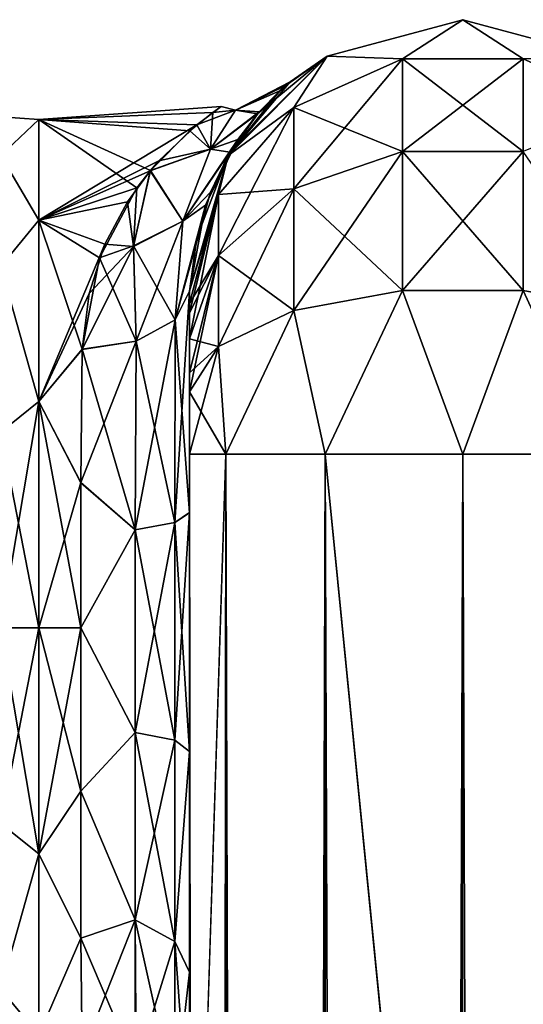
# Model space of a CAD drawing. Extents: x -23 to 470, y -1800 to 0.
# Tile 155 of 213: x 95 to 118, y -45 to 0. Entities that reach past the tile are written whole.
import ezdxf

# ---------------------------------------------------------------- set-up
doc = ezdxf.new("R2010")
doc.units = 0
doc.header["$LTSCALE"] = 61.997326
for name, color, linetype in [('102', 7, 'CONTINUOUS'), ('103', 7, 'CONTINUOUS'), ('104', 7, 'CONTINUOUS'), ('110', 7, 'CONTINUOUS'), ('111', 7, 'CONTINUOUS'), ('74', 7, 'CONTINUOUS'), ('79', 7, 'CONTINUOUS'), ('80', 7, 'CONTINUOUS'), ('89', 7, 'CONTINUOUS'), ('90', 7, 'CONTINUOUS'), ('91', 7, 'CONTINUOUS'), ('92', 7, 'CONTINUOUS'), ('93', 7, 'CONTINUOUS'), ('94', 7, 'CONTINUOUS'), ('95', 7, 'CONTINUOUS')]:
    doc.layers.add(name, color=color, linetype=linetype)

msp = doc.modelspace()

# ---------------------------------------------------------------- linework, layer by layer
at = {"layer": '102', "linetype": 'CONTINUOUS'}
for points in [[(102.45, -12.5, -24.51), (102.45, -22.7, -28.508), (101.793, -13.825, -22.416), (102.45, -12.5, -24.51)], [(99.985, -14.803, -20.868), (101.793, -13.825, -22.416), (101.781, -23.159, -26.055), (99.985, -14.803, -20.868)], [(101.793, -13.825, -22.416), (102.45, -22.7, -28.508), (101.781, -23.159, -26.055), (101.793, -13.825, -22.416)], [(97.5, -15.178, -20.288), (99.985, -14.803, -20.868), (99.947, -23.494, -24.253), (97.5, -15.178, -20.288)], [(99.985, -14.803, -20.868), (101.781, -23.159, -26.055), (99.947, -23.494, -24.253), (99.985, -14.803, -20.868)], [(97.447, -21.322, -23.052), (97.5, -15.178, -20.288), (99.947, -23.494, -24.253), (97.447, -21.322, -23.052)], [(97.45, -28, -24), (97.447, -21.322, -23.052), (99.947, -23.494, -24.253), (97.45, -28, -24)], [(102.45, -22.7, -28.508), (102.45, -33.692, -28.436), (101.781, -23.159, -26.055), (102.45, -22.7, -28.508)], [(97.45, -28, -24), (99.947, -23.494, -24.253), (99.947, -32.816, -24.194), (97.45, -28, -24)], [(101.781, -23.159, -26.055), (101.781, -33.173, -25.991), (99.947, -23.494, -24.253), (101.781, -23.159, -26.055)], [(99.947, -23.494, -24.253), (101.781, -33.173, -25.991), (99.947, -32.816, -24.194), (99.947, -23.494, -24.253)], [(101.781, -23.159, -26.055), (102.45, -33.692, -28.436), (101.781, -33.173, -25.991), (101.781, -23.159, -26.055)], [(97.45, -35.529, -22.789), (97.45, -28, -24), (99.947, -32.816, -24.194), (97.45, -35.529, -22.789)], [(97.45, -35.529, -22.789), (99.947, -32.816, -24.194), (99.947, -41.45, -20.679), (97.45, -35.529, -22.789)], [(101.781, -33.173, -25.991), (101.781, -42.449, -22.215), (99.947, -32.816, -24.194), (101.781, -33.173, -25.991)], [(99.947, -32.816, -24.194), (101.781, -42.449, -22.215), (99.947, -41.45, -20.679), (99.947, -32.816, -24.194)], [(101.781, -33.173, -25.991), (102.45, -33.692, -28.436), (101.781, -42.449, -22.215), (101.781, -33.173, -25.991)], [(102.45, -33.692, -28.436), (102.45, -43.855, -24.276), (101.781, -42.449, -22.215), (102.45, -33.692, -28.436)], [(97.446, -42.297, -19.277), (97.45, -35.529, -22.789), (99.947, -41.45, -20.679), (97.446, -42.297, -19.277)], [(99.947, -48.163, -14.211), (97.446, -42.297, -19.277), (99.947, -41.45, -20.679), (99.947, -48.163, -14.211)], [(101.781, -49.661, -15.267), (99.947, -48.163, -14.211), (99.947, -41.45, -20.679), (101.781, -49.661, -15.267)], [(101.781, -42.449, -22.215), (101.781, -49.661, -15.267), (99.947, -41.45, -20.679), (101.781, -42.449, -22.215)], [(97.5, -47.617, -13.826), (97.446, -42.297, -19.277), (99.947, -48.163, -14.211), (97.5, -47.617, -13.826)], [(102.45, -43.855, -24.276), (102.45, -51.703, -16.708), (101.781, -42.449, -22.215), (102.45, -43.855, -24.276)], [(102.45, -51.703, -16.708), (101.781, -49.661, -15.267), (101.781, -42.449, -22.215), (102.45, -51.703, -16.708)]]:
    msp.add_3dface(points, dxfattribs=at)
at = {"layer": '103', "linetype": 'CONTINUOUS'}
for points in [[(106.884, -3.036, 3.828), (107.086, -2.865, -0.764), (104.563, -4.168, 3.616), (106.884, -3.036, 3.828)], [(107.086, -2.865, -0.764), (106.607, -3.282, -5.842), (104.563, -4.167, -3.609), (107.086, -2.865, -0.764)], [(104.563, -4.168, 3.616), (107.086, -2.865, -0.764), (104.563, -4.167, -3.609), (104.563, -4.168, 3.616)], [(105.586, -4.334, 10.752), (106.884, -3.036, 3.828), (104.563, -4.168, 3.616), (105.586, -4.334, 10.752)], [(106.607, -3.282, -5.842), (105.661, -4.247, -10.446), (104.563, -4.167, -3.609), (106.607, -3.282, -5.842)], [(103.915, -4.001, 0.173), (102.787, -4.842, 6.302), (104.563, -4.168, 3.616), (103.915, -4.001, 0.173)], [(103.528, -4.27, -3.591), (103.915, -4.001, 0.173), (104.563, -4.167, -3.609), (103.528, -4.27, -3.591)], [(103.915, -4.001, 0.173), (104.563, -4.168, 3.616), (104.563, -4.167, -3.609), (103.915, -4.001, 0.173)], [(102.467, -5.11, -7.214), (103.528, -4.27, -3.591), (103.413, -5.965, -10.684), (102.467, -5.11, -7.214)], [(102.787, -4.842, 6.302), (103.412, -5.966, 10.688), (104.563, -4.168, 3.616), (102.787, -4.842, 6.302)], [(103.412, -5.966, 10.688), (105.586, -4.334, 10.752), (104.563, -4.168, 3.616), (103.412, -5.966, 10.688)], [(104.314, -6.098, 15.575), (105.586, -4.334, 10.752), (103.412, -5.966, 10.688), (104.314, -6.098, 15.575)], [(103.528, -4.27, -3.591), (104.563, -4.167, -3.609), (103.413, -5.965, -10.684), (103.528, -4.27, -3.591)], [(104.563, -4.167, -3.609), (105.661, -4.247, -10.446), (103.413, -5.965, -10.684), (104.563, -4.167, -3.609)], [(105.661, -4.247, -10.446), (104.68, -5.521, -14.224), (103.413, -5.965, -10.684), (105.661, -4.247, -10.446)], [(102.787, -4.842, 6.302), (101.032, -6.503, 10.671), (103.412, -5.966, 10.688), (102.787, -4.842, 6.302)], [(100.649, -6.943, -11.516), (102.467, -5.11, -7.214), (103.413, -5.965, -10.684), (100.649, -6.943, -11.516)], [(104.68, -5.521, -14.224), (103.192, -8.546, -19.965), (102.15, -9.273, -17.139), (104.68, -5.521, -14.224)], [(103.413, -5.965, -10.684), (104.68, -5.521, -14.224), (102.15, -9.273, -17.139), (103.413, -5.965, -10.684)], [(101.032, -6.503, 10.671), (100.634, -6.963, 11.551), (103.412, -5.966, 10.688), (101.032, -6.503, 10.671)], [(100.634, -6.963, 11.551), (102.15, -9.275, 17.141), (103.412, -5.966, 10.688), (100.634, -6.963, 11.551)], [(100.649, -6.943, -11.516), (103.413, -5.965, -10.684), (102.15, -9.273, -17.139), (100.649, -6.943, -11.516)], [(102.15, -9.275, 17.141), (104.314, -6.098, 15.575), (103.412, -5.966, 10.688), (102.15, -9.275, 17.141)], [(103.411, -7.94, 19.028), (104.314, -6.098, 15.575), (102.15, -9.275, 17.141), (103.411, -7.94, 19.028)], [(100.634, -6.963, 11.551), (99.59, -8.386, 13.831), (99.871, -10.443, 16.644), (100.634, -6.963, 11.551)], [(102.15, -9.275, 17.141), (100.634, -6.963, 11.551), (99.871, -10.443, 16.644), (102.15, -9.275, 17.141)], [(100.029, -7.743, -12.871), (100.649, -6.943, -11.516), (99.874, -10.413, -16.607), (100.029, -7.743, -12.871)], [(100.649, -6.943, -11.516), (102.15, -9.273, -17.139), (99.874, -10.413, -16.607), (100.649, -6.943, -11.516)], [(98.302, -10.965, -16.906), (100.029, -7.743, -12.871), (99.874, -10.413, -16.607), (98.302, -10.965, -16.906)], [(102.792, -10.051, 21.971), (103.411, -7.94, 19.028), (101.793, -13.825, 22.416), (102.792, -10.051, 21.971)], [(101.793, -13.825, 22.416), (103.411, -7.94, 19.028), (102.15, -9.275, 17.141), (101.793, -13.825, 22.416)], [(99.59, -8.386, 13.831), (98.553, -10.34, 16.252), (99.871, -10.443, 16.644), (99.59, -8.386, 13.831)], [(103.192, -8.546, -19.965), (102.45, -12.5, -24.51), (101.793, -13.825, -22.416), (103.192, -8.546, -19.965)], [(102.15, -9.273, -17.139), (103.192, -8.546, -19.965), (101.793, -13.825, -22.416), (102.15, -9.273, -17.139)], [(99.985, -14.803, 20.868), (102.15, -9.275, 17.141), (99.871, -10.443, 16.644), (99.985, -14.803, 20.868)], [(102.15, -9.273, -17.139), (101.793, -13.825, -22.416), (99.874, -10.413, -16.607), (102.15, -9.273, -17.139)], [(99.985, -14.803, 20.868), (101.793, -13.825, 22.416), (102.15, -9.275, 17.141), (99.985, -14.803, 20.868)], [(98.553, -10.34, 16.252), (97.825, -12.609, 18.415), (99.871, -10.443, 16.644), (98.553, -10.34, 16.252)], [(98.302, -10.965, -16.906), (99.874, -10.413, -16.607), (99.985, -14.803, -20.868), (98.302, -10.965, -16.906)], [(99.874, -10.413, -16.607), (101.793, -13.825, -22.416), (99.985, -14.803, -20.868), (99.874, -10.413, -16.607)], [(102.45, -12.5, 24.51), (102.792, -10.051, 21.971), (101.793, -13.825, 22.416), (102.45, -12.5, 24.51)], [(97.825, -12.609, 18.415), (97.5, -15.19, 20.295), (99.871, -10.443, 16.644), (97.825, -12.609, 18.415)], [(97.5, -15.19, 20.295), (99.985, -14.803, 20.868), (99.871, -10.443, 16.644), (97.5, -15.19, 20.295)], [(97.5, -15.178, -20.288), (98.302, -10.965, -16.906), (99.985, -14.803, -20.868), (97.5, -15.178, -20.288)]]:
    msp.add_3dface(points, dxfattribs=at)
at = {"layer": '104', "linetype": 'CONTINUOUS'}
for points in [[(102.45, -22.699, 28.507), (102.45, -12.5, 24.51), (101.781, -23.159, 26.055), (102.45, -22.699, 28.507)], [(101.781, -23.159, 26.055), (102.45, -12.5, 24.51), (101.793, -13.825, 22.416), (101.781, -23.159, 26.055)], [(101.781, -23.159, 26.055), (101.793, -13.825, 22.416), (99.947, -23.494, 24.253), (101.781, -23.159, 26.055)], [(99.947, -23.494, 24.253), (101.793, -13.825, 22.416), (99.985, -14.803, 20.868), (99.947, -23.494, 24.253)], [(97.5, -15.19, 20.295), (97.447, -21.315, 23.05), (99.985, -14.803, 20.868), (97.5, -15.19, 20.295)], [(97.447, -21.315, 23.05), (99.947, -23.494, 24.253), (99.985, -14.803, 20.868), (97.447, -21.315, 23.05)], [(97.447, -21.315, 23.05), (97.45, -28, 24), (99.947, -23.494, 24.253), (97.447, -21.315, 23.05)], [(102.45, -33.691, 28.436), (102.45, -22.699, 28.507), (101.781, -33.173, 25.991), (102.45, -33.691, 28.436)], [(101.781, -33.173, 25.991), (102.45, -22.699, 28.507), (101.781, -23.159, 26.055), (101.781, -33.173, 25.991)], [(97.45, -28, 24), (99.947, -32.815, 24.194), (99.947, -23.494, 24.253), (97.45, -28, 24)], [(101.781, -33.173, 25.991), (101.781, -23.159, 26.055), (99.947, -32.815, 24.194), (101.781, -33.173, 25.991)], [(99.947, -32.815, 24.194), (101.781, -23.159, 26.055), (99.947, -23.494, 24.253), (99.947, -32.815, 24.194)], [(97.45, -28, 24), (97.45, -35.529, 22.789), (99.947, -32.815, 24.194), (97.45, -28, 24)], [(97.45, -35.529, 22.789), (99.947, -41.45, 20.679), (99.947, -32.815, 24.194), (97.45, -35.529, 22.789)], [(99.947, -41.45, 20.679), (101.781, -33.173, 25.991), (99.947, -32.815, 24.194), (99.947, -41.45, 20.679)], [(101.781, -42.449, 22.215), (101.781, -33.173, 25.991), (99.947, -41.45, 20.679), (101.781, -42.449, 22.215)], [(101.781, -42.449, 22.215), (102.45, -33.691, 28.436), (101.781, -33.173, 25.991), (101.781, -42.449, 22.215)], [(102.45, -43.854, 24.276), (102.45, -33.691, 28.436), (101.781, -42.449, 22.215), (102.45, -43.854, 24.276)], [(97.45, -35.529, 22.789), (97.446, -42.297, 19.277), (99.947, -41.45, 20.679), (97.45, -35.529, 22.789)], [(97.446, -42.297, 19.277), (97.5, -47.617, 13.826), (99.947, -41.45, 20.679), (97.446, -42.297, 19.277)], [(97.5, -47.617, 13.826), (99.987, -48.182, 14.225), (99.947, -41.45, 20.679), (97.5, -47.617, 13.826)], [(99.987, -48.182, 14.225), (101.781, -42.449, 22.215), (99.947, -41.45, 20.679), (99.987, -48.182, 14.225)], [(99.987, -48.182, 14.225), (101.795, -49.681, 15.281), (101.781, -42.449, 22.215), (99.987, -48.182, 14.225)], [(101.795, -49.681, 15.281), (102.45, -43.854, 24.276), (101.781, -42.449, 22.215), (101.795, -49.681, 15.281)], [(102.45, -51.703, 16.708), (102.45, -43.854, 24.276), (101.795, -49.681, 15.281), (102.45, -51.703, 16.708)]]:
    msp.add_3dface(points, dxfattribs=at)
at = {"layer": '110', "linetype": 'CONTINUOUS'}
for points in [[(95.5, -4.602, 5.341), (95.5, -4.602, -5.34), (93.75, -4.469, 0), (95.5, -4.602, 5.341)], [(95.5, -4.602, 5.341), (93.75, -4.469, 0), (93.75, -6.26, 9.005), (95.5, -4.602, 5.341)], [(95.5, -4.602, -5.34), (93.75, -6.26, -9.005), (93.75, -4.469, 0), (95.5, -4.602, -5.34)], [(95.5, -9.236, 14.964), (95.5, -4.602, 5.341), (93.75, -6.26, 9.005), (95.5, -9.236, 14.964)], [(95.5, -4.602, -5.34), (95.5, -9.236, -14.964), (93.75, -6.26, -9.005), (95.5, -4.602, -5.34)], [(95.5, -9.236, 14.964), (93.75, -6.26, 9.005), (93.75, -11.361, 16.639), (95.5, -9.236, 14.964)], [(95.5, -9.236, -14.964), (93.75, -11.361, -16.639), (93.75, -6.26, -9.005), (95.5, -9.236, -14.964)], [(95.5, -17.587, 21.623), (95.5, -9.236, 14.964), (93.75, -11.361, 16.639), (95.5, -17.587, 21.623)], [(95.5, -9.236, -14.964), (95.5, -17.587, -21.623), (93.75, -11.361, -16.639), (95.5, -9.236, -14.964)], [(95.5, -17.587, 21.623), (93.75, -11.361, 16.639), (93.75, -18.995, 21.74), (95.5, -17.587, 21.623)], [(95.5, -17.587, -21.623), (93.75, -18.995, -21.74), (93.75, -11.361, -16.639), (95.5, -17.587, -21.623)], [(95.5, -28, 24), (95.5, -17.587, 21.623), (93.75, -28, 23.531), (95.5, -28, 24)], [(93.75, -28, 23.531), (95.5, -17.587, 21.623), (93.75, -18.995, 21.74), (93.75, -28, 23.531)], [(95.5, -17.587, -21.623), (95.5, -28, -24), (93.75, -18.995, -21.74), (95.5, -17.587, -21.623)], [(95.5, -28, -24), (93.75, -28, -23.531), (93.75, -18.995, -21.74), (95.5, -28, -24)]]:
    msp.add_3dface(points, dxfattribs=at)
at = {"layer": '111', "linetype": 'CONTINUOUS'}
for points in [[(95.5, -38.413, 21.623), (95.5, -28, 24), (93.75, -37.005, 21.74), (95.5, -38.413, 21.623)], [(95.5, -28, 24), (93.75, -28, 23.531), (93.75, -37.005, 21.74), (95.5, -28, 24)], [(95.5, -28, -24), (95.5, -38.413, -21.623), (93.75, -28, -23.531), (95.5, -28, -24)], [(95.5, -38.413, -21.623), (93.75, -37.005, -21.74), (93.75, -28, -23.531), (95.5, -38.413, -21.623)], [(95.5, -38.413, -21.623), (93.75, -44.639, -16.639), (93.75, -37.005, -21.74), (95.5, -38.413, -21.623)], [(95.5, -38.413, 21.623), (93.75, -37.005, 21.74), (93.75, -44.639, 16.639), (95.5, -38.413, 21.623)], [(95.5, -38.413, -21.623), (95.5, -46.764, -14.964), (93.75, -44.639, -16.639), (95.5, -38.413, -21.623)], [(95.5, -46.764, 14.964), (95.5, -38.413, 21.623), (93.75, -44.639, 16.639), (95.5, -46.764, 14.964)], [(95.5, -46.764, -14.964), (93.75, -49.74, -9.005), (93.75, -44.639, -16.639), (95.5, -46.764, -14.964)], [(95.5, -46.764, 14.964), (93.75, -44.639, 16.639), (93.75, -49.74, 9.005), (95.5, -46.764, 14.964)]]:
    msp.add_3dface(points, dxfattribs=at)
at = {"layer": '74', "linetype": 'CONTINUOUS'}
for points in [[(102.45, -12.5, 74.5), (102.45, -12.5, 24.51), (102.45, -55.842, 74.304), (102.45, -12.5, 74.5)], [(102.45, -55.842, 74.304), (102.45, -12.5, 24.51), (102.45, -51.872, 66.083), (102.45, -55.842, 74.304)], [(102.45, -51.872, 66.083), (102.45, -12.5, 24.51), (102.45, -51.871, 56.921), (102.45, -51.872, 66.083)], [(102.45, -51.871, 56.921), (102.45, -12.5, 24.51), (102.45, -55.839, 48.699), (102.45, -51.871, 56.921)], [(102.45, -55.839, 48.699), (102.45, -12.5, 24.51), (102.45, -22.699, 28.507), (102.45, -55.839, 48.699)], [(102.45, -13.067, 77.36), (102.45, -12.5, 74.5), (102.45, -63.023, 79.993), (102.45, -13.067, 77.36)], [(102.45, -63.023, 79.993), (102.45, -12.5, 74.5), (102.45, -55.842, 74.304), (102.45, -63.023, 79.993)], [(102.45, -63.189, -39.074), (102.45, -56.094, -33.615), (102.45, -12.5, -74.5), (102.45, -63.189, -39.074)], [(102.45, -12.5, -74.5), (102.45, -56.094, -33.615), (102.45, -22.7, -28.508), (102.45, -12.5, -74.5)], [(102.45, -63.023, -43.007), (102.45, -63.189, -39.074), (102.45, -12.5, -74.5), (102.45, -63.023, -43.007)], [(102.45, -55.842, -48.696), (102.45, -63.023, -43.007), (102.45, -12.5, -74.5), (102.45, -55.842, -48.696)], [(102.45, -51.872, -56.917), (102.45, -55.842, -48.696), (102.45, -12.5, -74.5), (102.45, -51.872, -56.917)], [(102.45, -51.871, -66.079), (102.45, -51.872, -56.917), (102.45, -12.5, -74.5), (102.45, -51.871, -66.079)], [(102.45, -55.839, -74.301), (102.45, -51.871, -66.079), (102.45, -12.5, -74.5), (102.45, -55.839, -74.301)], [(102.45, -13.067, -77.36), (102.45, -55.839, -74.301), (102.45, -12.5, -74.5), (102.45, -13.067, -77.36)], [(102.45, -12.5, -24.51), (102.45, -12.5, -74.5), (102.45, -22.7, -28.508), (102.45, -12.5, -24.51)], [(102.45, -13.5, 78.234), (102.45, -13.067, 77.36), (102.45, -63.023, 79.993), (102.45, -13.5, 78.234)], [(102.45, -13.5, -78.234), (102.45, -55.839, -74.301), (102.45, -13.067, -77.36), (102.45, -13.5, -78.234)], [(102.45, -14.695, 79.801), (102.45, -13.5, 78.234), (102.45, -63.023, 79.993), (102.45, -14.695, 79.801)], [(102.45, -14.695, -79.801), (102.45, -55.839, -74.301), (102.45, -13.5, -78.234), (102.45, -14.695, -79.801)], [(102.45, -16.266, 81), (102.45, -14.695, 79.801), (102.45, -63.023, 79.993), (102.45, -16.266, 81)], [(102.45, -63.019, -79.992), (102.45, -55.839, -74.301), (102.45, -14.695, -79.801), (102.45, -63.019, -79.992)], [(102.45, -16.266, -81), (102.45, -63.019, -79.992), (102.45, -14.695, -79.801), (102.45, -16.266, -81)], [(102.45, -17.135, 81.431), (102.45, -16.266, 81), (102.45, -71.85, 82), (102.45, -17.135, 81.431)], [(102.45, -71.85, 82), (102.45, -16.266, 81), (102.45, -63.023, 79.993), (102.45, -71.85, 82)], [(102.45, -17.135, -81.431), (102.45, -63.019, -79.992), (102.45, -16.266, -81), (102.45, -17.135, -81.431)], [(102.45, -20, 82), (102.45, -17.135, 81.431), (102.45, -71.85, 82), (102.45, -20, 82)], [(102.45, -20, -82), (102.45, -63.019, -79.992), (102.45, -17.135, -81.431), (102.45, -20, -82)], [(102.45, -71.85, -82), (102.45, -63.019, -79.992), (102.45, -20, -82), (102.45, -71.85, -82)], [(102.45, -63.019, 43.008), (102.45, -55.839, 48.699), (102.45, -22.699, 28.507), (102.45, -63.019, 43.008)], [(102.45, -63.19, 39.074), (102.45, -63.019, 43.008), (102.45, -22.699, 28.507), (102.45, -63.19, 39.074)], [(102.45, -56.094, 33.615), (102.45, -63.19, 39.074), (102.45, -22.699, 28.507), (102.45, -56.094, 33.615)], [(102.45, -33.691, 28.436), (102.45, -56.094, 33.615), (102.45, -22.699, 28.507), (102.45, -33.691, 28.436)], [(102.45, -22.7, -28.508), (102.45, -56.094, -33.615), (102.45, -33.692, -28.436), (102.45, -22.7, -28.508)], [(102.45, -52.011, 25.651), (102.45, -56.094, 33.615), (102.45, -33.691, 28.436), (102.45, -52.011, 25.651)], [(102.45, -43.854, 24.276), (102.45, -52.011, 25.651), (102.45, -33.691, 28.436), (102.45, -43.854, 24.276)], [(102.45, -56.094, -33.615), (102.45, -52.012, -25.653), (102.45, -33.692, -28.436), (102.45, -56.094, -33.615)], [(102.45, -33.692, -28.436), (102.45, -52.012, -25.653), (102.45, -43.855, -24.276), (102.45, -33.692, -28.436)], [(102.45, -51.703, 16.708), (102.45, -52.011, 25.651), (102.45, -43.854, 24.276), (102.45, -51.703, 16.708)], [(102.45, -52.012, -25.653), (102.45, -51.703, -16.708), (102.45, -43.855, -24.276), (102.45, -52.012, -25.653)]]:
    msp.add_3dface(points, dxfattribs=at)
at = {"layer": '79', "linetype": 'CONTINUOUS'}
for points in [[(103.528, -4.27, -3.591), (95.5, -4.602, 5.341), (103.915, -4.001, 0.173), (103.528, -4.27, -3.591)], [(103.915, -4.001, 0.173), (95.5, -4.602, 5.341), (102.787, -4.842, 6.302), (103.915, -4.001, 0.173)], [(95.5, -4.602, -5.34), (95.5, -4.602, 5.341), (103.528, -4.27, -3.591), (95.5, -4.602, -5.34)], [(102.467, -5.11, -7.214), (95.5, -4.602, -5.34), (103.528, -4.27, -3.591), (102.467, -5.11, -7.214)], [(95.5, -4.602, 5.341), (95.5, -9.236, 14.964), (102.787, -4.842, 6.302), (95.5, -4.602, 5.341)], [(95.5, -9.236, -14.964), (95.5, -4.602, -5.34), (100.029, -7.743, -12.871), (95.5, -9.236, -14.964)], [(100.029, -7.743, -12.871), (95.5, -4.602, -5.34), (100.649, -6.943, -11.516), (100.029, -7.743, -12.871)], [(100.649, -6.943, -11.516), (95.5, -4.602, -5.34), (102.467, -5.11, -7.214), (100.649, -6.943, -11.516)], [(102.787, -4.842, 6.302), (95.5, -9.236, 14.964), (101.032, -6.503, 10.671), (102.787, -4.842, 6.302)], [(101.032, -6.503, 10.671), (95.5, -9.236, 14.964), (100.634, -6.963, 11.551), (101.032, -6.503, 10.671)], [(100.634, -6.963, 11.551), (95.5, -9.236, 14.964), (99.59, -8.386, 13.831), (100.634, -6.963, 11.551)], [(98.302, -10.965, -16.906), (95.5, -9.236, -14.964), (100.029, -7.743, -12.871), (98.302, -10.965, -16.906)], [(99.59, -8.386, 13.831), (95.5, -9.236, 14.964), (98.553, -10.34, 16.252), (99.59, -8.386, 13.831)], [(95.5, -9.236, 14.964), (95.5, -17.587, 21.623), (98.553, -10.34, 16.252), (95.5, -9.236, 14.964)], [(95.5, -17.587, -21.623), (95.5, -9.236, -14.964), (97.5, -15.178, -20.288), (95.5, -17.587, -21.623)], [(97.5, -15.178, -20.288), (95.5, -9.236, -14.964), (98.302, -10.965, -16.906), (97.5, -15.178, -20.288)], [(98.553, -10.34, 16.252), (95.5, -17.587, 21.623), (97.825, -12.609, 18.415), (98.553, -10.34, 16.252)], [(97.825, -12.609, 18.415), (95.5, -17.587, 21.623), (97.5, -15.19, 20.295), (97.825, -12.609, 18.415)], [(97.447, -21.322, -23.052), (95.5, -17.587, -21.623), (97.5, -15.178, -20.288), (97.447, -21.322, -23.052)], [(97.5, -15.19, 20.295), (95.5, -17.587, 21.623), (97.447, -21.315, 23.05), (97.5, -15.19, 20.295)], [(95.5, -17.587, 21.623), (95.5, -28, 24), (97.447, -21.315, 23.05), (95.5, -17.587, 21.623)], [(95.5, -28, -24), (95.5, -17.587, -21.623), (97.45, -28, -24), (95.5, -28, -24)], [(97.45, -28, -24), (95.5, -17.587, -21.623), (97.447, -21.322, -23.052), (97.45, -28, -24)], [(97.447, -21.315, 23.05), (95.5, -28, 24), (97.45, -28, 24), (97.447, -21.315, 23.05)]]:
    msp.add_3dface(points, dxfattribs=at)
at = {"layer": '80', "linetype": 'CONTINUOUS'}
for points in [[(97.45, -28, 24), (95.5, -28, 24), (95.5, -38.413, 21.623), (97.45, -28, 24)], [(95.5, -28, -24), (97.45, -28, -24), (97.45, -35.529, -22.789), (95.5, -28, -24)], [(95.5, -38.413, -21.623), (95.5, -28, -24), (97.45, -35.529, -22.789), (95.5, -38.413, -21.623)], [(97.45, -28, 24), (95.5, -38.413, 21.623), (97.45, -35.529, 22.789), (97.45, -28, 24)], [(97.446, -42.297, -19.277), (95.5, -38.413, -21.623), (97.45, -35.529, -22.789), (97.446, -42.297, -19.277)], [(97.45, -35.529, 22.789), (95.5, -38.413, 21.623), (97.446, -42.297, 19.277), (97.45, -35.529, 22.789)], [(95.5, -46.764, -14.964), (95.5, -38.413, -21.623), (97.446, -42.297, -19.277), (95.5, -46.764, -14.964)], [(95.5, -38.413, 21.623), (95.5, -46.764, 14.964), (97.446, -42.297, 19.277), (95.5, -38.413, 21.623)], [(97.5, -47.617, -13.826), (95.5, -46.764, -14.964), (97.446, -42.297, -19.277), (97.5, -47.617, -13.826)], [(97.446, -42.297, 19.277), (95.5, -46.764, 14.964), (97.5, -47.617, 13.826), (97.446, -42.297, 19.277)]]:
    msp.add_3dface(points, dxfattribs=at)
at = {"layer": '89', "linetype": 'CONTINUOUS'}
for points in [[(102.45, -20, 82), (102.45, -71.85, 82), (104.125, -1780, 88.25), (102.45, -20, 82)], [(102.45, -20, 82), (104.125, -1780, 88.25), (104.125, -20, 88.25), (102.45, -20, 82)], [(104.125, -1780, 88.25), (108.697, -1780, 92.823), (104.125, -20, 88.25), (104.125, -1780, 88.25)], [(104.125, -20, 88.25), (108.697, -1780, 92.823), (108.697, -20, 92.823), (104.125, -20, 88.25)], [(115, -1716.55, 94.5), (115, -83.45, 94.5), (108.697, -20, 92.823), (115, -1716.55, 94.5)], [(108.697, -20, 92.823), (115, -83.45, 94.5), (115.05, -20, 94.5), (108.697, -20, 92.823)], [(115.05, -1780, 94.5), (115, -1716.55, 94.5), (108.697, -20, 92.823), (115.05, -1780, 94.5)], [(108.697, -1780, 92.823), (115.05, -1780, 94.5), (108.697, -20, 92.823), (108.697, -1780, 92.823)]]:
    msp.add_3dface(points, dxfattribs=at)
at = {"layer": '90', "linetype": 'CONTINUOUS'}
for points in [[(102.45, -1780, -82), (102.45, -1728.15, -82), (104.125, -20, -88.25), (102.45, -1780, -82)], [(104.125, -1780, -88.25), (102.45, -1780, -82), (104.125, -20, -88.25), (104.125, -1780, -88.25)], [(102.45, -1728.15, -82), (102.45, -71.85, -82), (104.125, -20, -88.25), (102.45, -1728.15, -82)], [(102.45, -71.85, -82), (102.45, -20, -82), (104.125, -20, -88.25), (102.45, -71.85, -82)], [(108.697, -1780, -92.823), (104.125, -1780, -88.25), (108.697, -20, -92.823), (108.697, -1780, -92.823)], [(108.697, -20, -92.823), (104.125, -1780, -88.25), (104.125, -20, -88.25), (108.697, -20, -92.823)], [(115, -83.45, -94.5), (108.697, -1780, -92.823), (115.05, -20, -94.5), (115, -83.45, -94.5)], [(115.05, -20, -94.5), (108.697, -1780, -92.823), (108.697, -20, -92.823), (115.05, -20, -94.5)]]:
    msp.add_3dface(points, dxfattribs=at)
at = {"layer": '91', "linetype": 'CONTINUOUS'}
for points in [[(115.05, -1780, -94.5), (115, -1716.55, -94.5), (121.3, -20, -92.825), (115.05, -1780, -94.5)], [(115, -1716.55, -94.5), (115, -83.45, -94.5), (121.3, -20, -92.825), (115, -1716.55, -94.5)], [(115, -83.45, -94.5), (115.05, -20, -94.5), (121.3, -20, -92.825), (115, -83.45, -94.5)], [(121.3, -1780, -92.825), (115.05, -1780, -94.5), (121.3, -20, -92.825), (121.3, -1780, -92.825)]]:
    msp.add_3dface(points, dxfattribs=at)
at = {"layer": '92', "linetype": 'CONTINUOUS'}
for points in [[(108.8, -1.675, -74.5), (115.05, 0, -74.5), (112.268, -1.806, -82.019), (108.8, -1.675, -74.5)], [(112.268, -1.806, -82.019), (115.05, 0, -74.5), (117.832, -1.806, -82.019), (112.268, -1.806, -82.019)], [(115.05, 0, -74.5), (121.3, -1.675, -74.5), (117.832, -1.806, -82.019), (115.05, 0, -74.5)], [(104.225, -6.25, -74.5), (108.8, -1.675, -74.5), (107.256, -4.037, -81.098), (104.225, -6.25, -74.5)], [(107.256, -4.037, -81.098), (108.8, -1.675, -74.5), (112.268, -1.806, -82.019), (107.256, -4.037, -81.098)], [(107.256, -4.037, -81.098), (112.268, -1.806, -82.019), (107.256, -7.781, -86.709), (107.256, -4.037, -81.098)], [(112.268, -1.806, -82.019), (112.268, -6.074, -88.415), (107.256, -7.781, -86.709), (112.268, -1.806, -82.019)], [(112.268, -1.806, -82.019), (117.832, -1.806, -82.019), (112.268, -6.074, -88.415), (112.268, -1.806, -82.019)], [(117.832, -1.806, -82.019), (117.832, -6.074, -88.415), (112.268, -6.074, -88.415), (117.832, -1.806, -82.019)], [(117.832, -1.806, -82.019), (121.3, -1.675, -74.5), (122.844, -4.037, -81.098), (117.832, -1.806, -82.019)], [(117.832, -1.806, -82.019), (122.844, -4.037, -81.098), (117.832, -6.074, -88.415), (117.832, -1.806, -82.019)], [(103.788, -8.056, -79.436), (104.225, -6.25, -74.5), (107.256, -4.037, -81.098), (103.788, -8.056, -79.436)], [(103.788, -8.056, -79.436), (107.256, -4.037, -81.098), (103.788, -10.858, -83.635), (103.788, -8.056, -79.436)], [(107.256, -4.037, -81.098), (107.256, -7.781, -86.709), (103.788, -10.858, -83.635), (107.256, -4.037, -81.098)], [(102.45, -13.067, -77.36), (102.45, -12.5, -74.5), (104.225, -6.25, -74.5), (102.45, -13.067, -77.36)], [(102.45, -13.067, -77.36), (104.225, -6.25, -74.5), (103.788, -8.056, -79.436), (102.45, -13.067, -77.36)], [(112.268, -12.466, -92.688), (107.256, -13.39, -90.458), (112.268, -6.074, -88.415), (112.268, -12.466, -92.688)], [(112.268, -6.074, -88.415), (107.256, -13.39, -90.458), (107.256, -7.781, -86.709), (112.268, -6.074, -88.415)], [(117.832, -12.466, -92.688), (112.268, -12.466, -92.688), (117.832, -6.074, -88.415), (117.832, -12.466, -92.688)], [(117.832, -6.074, -88.415), (112.268, -12.466, -92.688), (112.268, -6.074, -88.415), (117.832, -6.074, -88.415)], [(102.45, -14.695, -79.801), (102.45, -13.5, -78.234), (103.788, -8.056, -79.436), (102.45, -14.695, -79.801)], [(102.45, -14.695, -79.801), (103.788, -8.056, -79.436), (103.788, -10.858, -83.635), (102.45, -14.695, -79.801)], [(102.45, -13.5, -78.234), (102.45, -13.067, -77.36), (103.788, -8.056, -79.436), (102.45, -13.5, -78.234)], [(107.256, -13.39, -90.458), (103.788, -15.054, -86.44), (107.256, -7.781, -86.709), (107.256, -13.39, -90.458)], [(107.256, -7.781, -86.709), (103.788, -15.054, -86.44), (103.788, -10.858, -83.635), (107.256, -7.781, -86.709)], [(102.45, -17.135, -81.431), (102.45, -16.266, -81), (103.788, -10.858, -83.635), (102.45, -17.135, -81.431)], [(103.788, -15.054, -86.44), (102.45, -17.135, -81.431), (103.788, -10.858, -83.635), (103.788, -15.054, -86.44)], [(102.45, -16.266, -81), (102.45, -14.695, -79.801), (103.788, -10.858, -83.635), (102.45, -16.266, -81)], [(112.268, -12.466, -92.688), (108.697, -20, -92.823), (107.256, -13.39, -90.458), (112.268, -12.466, -92.688)], [(115.05, -20, -94.5), (108.697, -20, -92.823), (112.268, -12.466, -92.688), (115.05, -20, -94.5)], [(117.832, -12.466, -92.688), (115.05, -20, -94.5), (112.268, -12.466, -92.688), (117.832, -12.466, -92.688)], [(121.3, -20, -92.825), (115.05, -20, -94.5), (117.832, -12.466, -92.688), (121.3, -20, -92.825)], [(107.256, -13.39, -90.458), (104.125, -20, -88.25), (103.788, -15.054, -86.44), (107.256, -13.39, -90.458)], [(108.697, -20, -92.823), (104.125, -20, -88.25), (107.256, -13.39, -90.458), (108.697, -20, -92.823)], [(102.45, -20, -82), (102.45, -17.135, -81.431), (103.788, -15.054, -86.44), (102.45, -20, -82)], [(104.125, -20, -88.25), (102.45, -20, -82), (103.788, -15.054, -86.44), (104.125, -20, -88.25)]]:
    msp.add_3dface(points, dxfattribs=at)
at = {"layer": '93', "linetype": 'CONTINUOUS'}
for points in [[(108.8, -1.675, 74.5), (115.05, 0, 74.5), (108.8, -1.675, -74.5), (108.8, -1.675, 74.5)], [(115.05, 0, 74.5), (115.05, 0, -74.5), (108.8, -1.675, -74.5), (115.05, 0, 74.5)], [(115.05, 0, 74.5), (121.3, -1.675, 74.5), (115.05, 0, -74.5), (115.05, 0, 74.5)], [(121.3, -1.675, 74.5), (121.3, -1.675, -74.5), (115.05, 0, -74.5), (121.3, -1.675, 74.5)], [(104.225, -6.25, 74.5), (108.8, -1.675, 74.5), (104.314, -6.098, 15.575), (104.225, -6.25, 74.5)], [(108.8, -1.675, -74.5), (104.225, -6.25, -74.5), (107.086, -2.865, -0.764), (108.8, -1.675, -74.5)], [(104.314, -6.098, 15.575), (108.8, -1.675, 74.5), (105.586, -4.334, 10.752), (104.314, -6.098, 15.575)], [(105.586, -4.334, 10.752), (108.8, -1.675, 74.5), (106.884, -3.036, 3.828), (105.586, -4.334, 10.752)], [(106.884, -3.036, 3.828), (108.8, -1.675, 74.5), (107.086, -2.865, -0.764), (106.884, -3.036, 3.828)], [(108.8, -1.675, 74.5), (108.8, -1.675, -74.5), (107.086, -2.865, -0.764), (108.8, -1.675, 74.5)], [(107.086, -2.865, -0.764), (104.225, -6.25, -74.5), (106.607, -3.282, -5.842), (107.086, -2.865, -0.764)], [(106.607, -3.282, -5.842), (104.225, -6.25, -74.5), (105.661, -4.247, -10.446), (106.607, -3.282, -5.842)], [(105.661, -4.247, -10.446), (104.225, -6.25, -74.5), (104.68, -5.521, -14.224), (105.661, -4.247, -10.446)], [(104.68, -5.521, -14.224), (104.225, -6.25, -74.5), (103.192, -8.546, -19.965), (104.68, -5.521, -14.224)], [(102.45, -12.5, 24.51), (102.45, -12.5, 74.5), (104.225, -6.25, 74.5), (102.45, -12.5, 24.51)], [(102.45, -12.5, 24.51), (104.225, -6.25, 74.5), (102.792, -10.051, 21.971), (102.45, -12.5, 24.51)], [(104.225, -6.25, -74.5), (102.45, -12.5, -74.5), (103.192, -8.546, -19.965), (104.225, -6.25, -74.5)], [(102.792, -10.051, 21.971), (104.225, -6.25, 74.5), (103.411, -7.94, 19.028), (102.792, -10.051, 21.971)], [(103.411, -7.94, 19.028), (104.225, -6.25, 74.5), (104.314, -6.098, 15.575), (103.411, -7.94, 19.028)], [(102.45, -12.5, -74.5), (102.45, -12.5, -24.51), (103.192, -8.546, -19.965), (102.45, -12.5, -74.5)]]:
    msp.add_3dface(points, dxfattribs=at)
at = {"layer": '94', "linetype": 'CONTINUOUS'}
for points in [[(115.05, 0, 74.5), (108.8, -1.675, 74.5), (112.268, -1.806, 82.019), (115.05, 0, 74.5)], [(117.832, -1.806, 82.019), (115.05, 0, 74.5), (112.268, -1.806, 82.019), (117.832, -1.806, 82.019)], [(121.3, -1.675, 74.5), (115.05, 0, 74.5), (117.832, -1.806, 82.019), (121.3, -1.675, 74.5)], [(108.8, -1.675, 74.5), (104.225, -6.25, 74.5), (107.256, -4.037, 81.098), (108.8, -1.675, 74.5)], [(112.268, -1.806, 82.019), (108.8, -1.675, 74.5), (107.256, -4.037, 81.098), (112.268, -1.806, 82.019)], [(112.268, -1.806, 82.019), (107.256, -4.037, 81.098), (112.268, -6.074, 88.415), (112.268, -1.806, 82.019)], [(117.832, -1.806, 82.019), (112.268, -1.806, 82.019), (117.832, -6.074, 88.415), (117.832, -1.806, 82.019)], [(117.832, -6.074, 88.415), (112.268, -1.806, 82.019), (112.268, -6.074, 88.415), (117.832, -6.074, 88.415)], [(107.256, -4.037, 81.098), (104.225, -6.25, 74.5), (103.788, -8.056, 79.436), (107.256, -4.037, 81.098)], [(107.256, -4.037, 81.098), (103.788, -8.056, 79.436), (107.256, -7.781, 86.709), (107.256, -4.037, 81.098)], [(112.268, -6.074, 88.415), (107.256, -4.037, 81.098), (107.256, -7.781, 86.709), (112.268, -6.074, 88.415)], [(104.225, -6.25, 74.5), (102.45, -12.5, 74.5), (103.788, -8.056, 79.436), (104.225, -6.25, 74.5)], [(112.268, -12.466, 92.688), (112.268, -6.074, 88.415), (107.256, -7.781, 86.709), (112.268, -12.466, 92.688)], [(112.268, -12.466, 92.688), (117.832, -12.466, 92.688), (112.268, -6.074, 88.415), (112.268, -12.466, 92.688)], [(117.832, -12.466, 92.688), (117.832, -6.074, 88.415), (112.268, -6.074, 88.415), (117.832, -12.466, 92.688)], [(117.832, -12.466, 92.688), (122.844, -13.39, 90.458), (117.832, -6.074, 88.415), (117.832, -12.466, 92.688)], [(102.45, -12.5, 74.5), (102.45, -13.067, 77.36), (103.788, -8.056, 79.436), (102.45, -12.5, 74.5)], [(103.788, -8.056, 79.436), (102.45, -13.067, 77.36), (103.788, -10.858, 83.635), (103.788, -8.056, 79.436)], [(107.256, -13.39, 90.458), (107.256, -7.781, 86.709), (103.788, -10.858, 83.635), (107.256, -13.39, 90.458)], [(107.256, -7.781, 86.709), (103.788, -8.056, 79.436), (103.788, -10.858, 83.635), (107.256, -7.781, 86.709)], [(107.256, -13.39, 90.458), (112.268, -12.466, 92.688), (107.256, -7.781, 86.709), (107.256, -13.39, 90.458)], [(102.45, -13.067, 77.36), (102.45, -13.5, 78.234), (103.788, -10.858, 83.635), (102.45, -13.067, 77.36)], [(102.45, -13.5, 78.234), (102.45, -14.695, 79.801), (103.788, -10.858, 83.635), (102.45, -13.5, 78.234)], [(102.45, -14.695, 79.801), (103.788, -15.054, 86.44), (103.788, -10.858, 83.635), (102.45, -14.695, 79.801)], [(103.788, -15.054, 86.44), (107.256, -13.39, 90.458), (103.788, -10.858, 83.635), (103.788, -15.054, 86.44)], [(107.256, -13.39, 90.458), (108.697, -20, 92.823), (112.268, -12.466, 92.688), (107.256, -13.39, 90.458)], [(108.697, -20, 92.823), (115.05, -20, 94.5), (112.268, -12.466, 92.688), (108.697, -20, 92.823)], [(112.268, -12.466, 92.688), (115.05, -20, 94.5), (117.832, -12.466, 92.688), (112.268, -12.466, 92.688)], [(115.05, -20, 94.5), (121.3, -20, 92.825), (117.832, -12.466, 92.688), (115.05, -20, 94.5)], [(117.832, -12.466, 92.688), (121.3, -20, 92.825), (122.844, -13.39, 90.458), (117.832, -12.466, 92.688)], [(103.788, -15.054, 86.44), (104.125, -20, 88.25), (107.256, -13.39, 90.458), (103.788, -15.054, 86.44)], [(104.125, -20, 88.25), (108.697, -20, 92.823), (107.256, -13.39, 90.458), (104.125, -20, 88.25)], [(102.45, -14.695, 79.801), (102.45, -16.266, 81), (103.788, -15.054, 86.44), (102.45, -14.695, 79.801)], [(102.45, -16.266, 81), (102.45, -17.135, 81.431), (103.788, -15.054, 86.44), (102.45, -16.266, 81)], [(102.45, -17.135, 81.431), (104.125, -20, 88.25), (103.788, -15.054, 86.44), (102.45, -17.135, 81.431)], [(102.45, -17.135, 81.431), (102.45, -20, 82), (104.125, -20, 88.25), (102.45, -17.135, 81.431)]]:
    msp.add_3dface(points, dxfattribs=at)
at = {"layer": '95', "linetype": 'CONTINUOUS'}
for points in [[(115.05, -20, 94.5), (115, -83.45, 94.5), (121.3, -1780, 92.825), (115.05, -20, 94.5)], [(115.05, -20, 94.5), (121.3, -1780, 92.825), (121.3, -20, 92.825), (115.05, -20, 94.5)]]:
    msp.add_3dface(points, dxfattribs=at)

doc.saveas('drawing.dxf')
